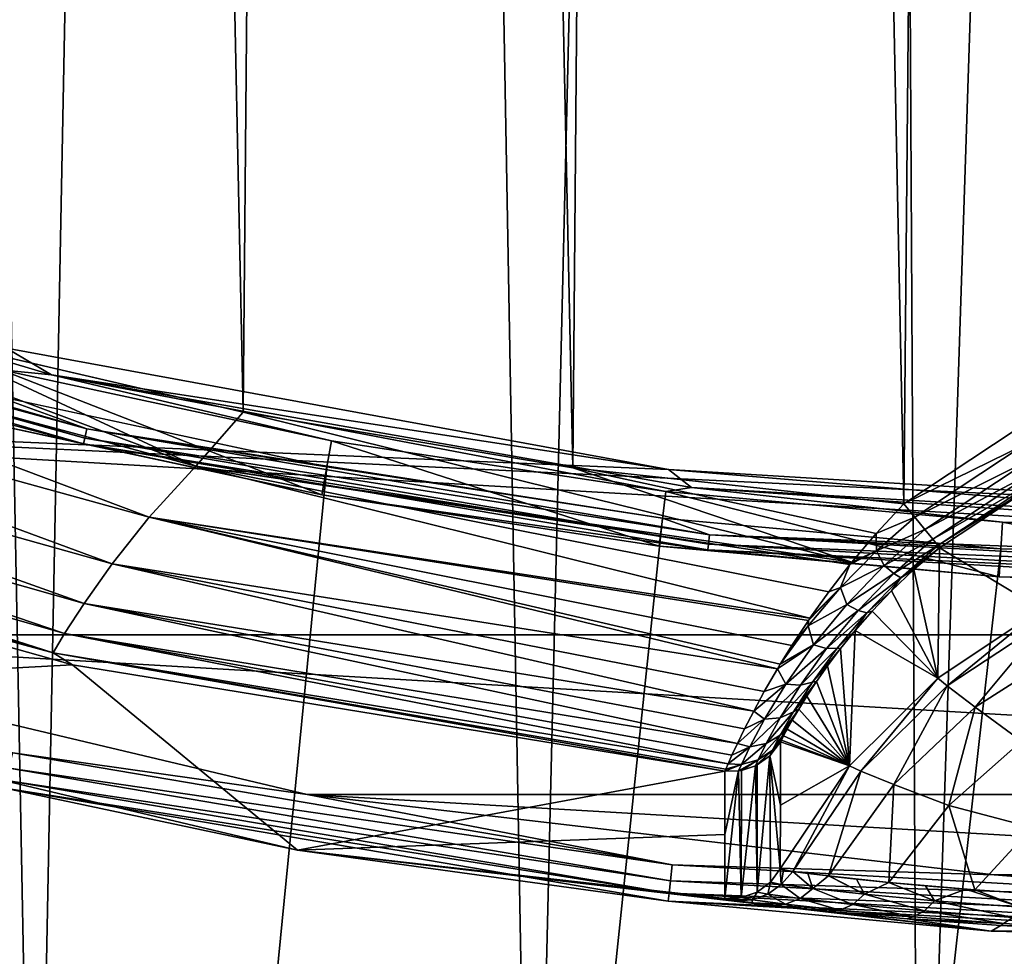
# Model space of a CAD drawing. Header units: metres. Extents: x -23 to 23, y -199 to 23.
# Tile 57 of 112: x -4.67 to -1.19, y -21.3 to -17.99. Entities that reach past the tile are written whole.
import ezdxf

# ---------------------------------------------------------------- set-up
doc = ezdxf.new("R2010")
doc.units = ezdxf.units.M
doc.layers.add('solid_509541_180_SW0001', color=7, linetype='CONTINUOUS')

msp = doc.modelspace()

# ---------------------------------------------------------------- linework, layer by layer
at = {"layer": 'solid_509541_180_SW0001'}
for points in [[(-1.74819, 23.491991), (-2.859766, -23.479029), (-3.714852, 23.464577)], [(-1.74819, 23.491991), (-1.491459, -23.494238), (-2.859766, -23.479029)], [(0.061175, 23.499964), (-1.491459, -23.494238), (-1.74819, 23.491991)], [(0.061175, 23.499964), (0.073769, -23.499956), (-1.491459, -23.494238)], [(-3.714852, 23.464577), (-4.618812, -23.445671), (-5.509747, 23.423)], [(-3.714852, 23.464577), (-2.859766, -23.479029), (-4.618812, -23.445671)], [(-5.509747, 23.423), (-4.618812, -23.445671), (-6.094612, -23.406151)], [(-1.18633, 19.724102, 298.149994), (-2.368447, 19.617294, 298.149994), (-1.543689, -19.699366, 298.149994)], [(-1.18633, 19.724102, 298.149994), (-1.543689, -19.699366, 298.149994), (-1.146719, -19.436798, 298.149994)], [(-2.368447, 19.617294, 298.149994), (-3.542108, 19.439686, 298.149994), (-2.71581, -19.57226, 298.149994)], [(-2.368447, 19.617294, 298.149994), (-2.71581, -19.57226, 298.149994), (-1.543689, -19.699366, 298.149994)], [(-3.542108, 19.439686, 298.149994), (-4.703059, 19.191902, 298.149994), (-3.882128, -19.374643, 298.149994)], [(-3.542108, 19.439686, 298.149994), (-3.882128, -19.374643, 298.149994), (-2.71581, -19.57226, 298.149994)], [(-4.703059, 19.191902, 298.149994), (-5.037351, -19.106861, 298.149994), (-3.882128, -19.374643, 298.149994)], [(19.316486, -4.761213, 243), (18.993776, -5.918785, 243), (-20.209421, -189, 243)], [(19.316486, -4.761213, 243), (-20.209421, -189, 243), (20.209421, -189, 243)], [(18.993776, -5.918785, 243), (18.601791, -7.054702, 243), (-20.209421, -189, 243)], [(18.601791, -7.054702, 243), (18.141941, -8.164902, 243), (-20.209421, -189, 243)], [(18.141941, -8.164902, 243), (17.615858, -9.2454, 243), (-20.209421, -189, 243)], [(17.615858, -9.2454, 243), (17.025412, -10.292294, 243), (-20.209421, -189, 243)], [(17.025412, -10.292294, 243), (16.372877, -11.301532, 243), (-20.209421, -189, 243)], [(16.372877, -11.301532, 243), (15.660671, -12.269428, 243), (-20.209421, -189, 243)], [(15.660671, -12.269428, 243), (14.891361, -13.19253, 243), (-20.209421, -189, 243)], [(14.891361, -13.19253, 243), (14.067702, -14.067531, 243), (-20.209421, -189, 243)], [(14.067702, -14.067531, 243), (13.192632, -14.891286, 243), (-20.209421, -189, 243)], [(13.192632, -14.891286, 243), (12.269317, -15.660772, 243), (-20.209421, -189, 243)], [(12.269317, -15.660772, 243), (11.301332, -16.373013, 243), (-20.209421, -189, 243)], [(11.301332, -16.373013, 243), (10.292202, -17.025454, 243), (-20.209421, -189, 243)], [(10.292202, -17.025454, 243), (9.245549, -17.61577, 243), (-20.209421, -189, 243)], [(9.245549, -17.61577, 243), (8.165118, -18.141846, 243), (-20.209421, -189, 243)], [(8.165118, -18.141846, 243), (7.054771, -18.601778, 243), (-20.209421, -189, 243)], [(7.054771, -18.601778, 243), (5.918605, -18.993841, 243), (-20.209421, -189, 243)], [(-6.763744, -18.583235, 246.983429), (-4.738529, -19.224968, 246.809937), (-4.560628, -19.242805, 246.983429)], [(-6.763744, -18.583235, 246.983429), (-4.560628, -19.242805, 246.983429), (-4.719639, -19.148418, 247.149994)], [(-6.315232, -18.956652, 298.125244), (-4.04939, -19.566278, 298.125244), (-6.175873, -18.769806, 298.149994)], [(-4.04939, -19.566278, 298.125244), (-5.037351, -19.106861, 298.149994), (-6.175873, -18.769806, 298.149994)], [(-6.594726, -18.846643, 243.031128), (-6.58379, -18.815392, 243.008087), (-4.435737, -19.434235, 243.008087)], [(-4.435737, -19.434235, 243.008087), (-6.58379, -18.815392, 243.008087), (-4.76099, -19.316536, 243)], [(-6.601764, -18.866756, 243.065384), (-6.594726, -18.846643, 243.031128), (-4.443105, -19.466515, 243.031128)], [(-4.443105, -19.466515, 243.031128), (-6.594726, -18.846643, 243.031128), (-4.435737, -19.434235, 243.008087)], [(-4.447846, -19.487289, 243.065384), (-5.948421, -19.089151, 243.10524), (-6.601764, -18.866756, 243.065384)], [(-4.447846, -19.487289, 243.065384), (-6.601764, -18.866756, 243.065384), (-4.443105, -19.466515, 243.031128)], [(-6.495884, -19.117865, 298.052094), (-4.214805, -19.74651, 298.052094), (-6.315232, -18.956652, 298.125244)], [(-4.214805, -19.74651, 298.052094), (-4.04939, -19.566278, 298.125244), (-6.315232, -18.956652, 298.125244)], [(5.918605, -18.993841, 243), (4.76099, -19.316536, 243), (-20.209421, -189, 243)], [(-4.447846, -19.487289, 243.065384), (-4.784994, -19.413481, 243.10524), (-5.948421, -19.089151, 243.10524)], [(-6.642089, -19.267576, 297.934174), (-4.346166, -19.911495, 297.934174), (-6.495884, -19.117865, 298.052094)], [(-4.346166, -19.911495, 297.934174), (-4.214805, -19.74651, 298.052094), (-6.495884, -19.117865, 298.052094)], [(-4.04939, -19.566278, 298.125244), (-3.882128, -19.374643, 298.149994), (-5.037351, -19.106861, 298.149994)], [(-4.719639, -19.148418, 247.149994), (-2.377264, -19.577684, 247.149994), (-8.339422, -19.325455, 247.149994)], [(-4.560628, -19.242805, 246.983429), (-2.377264, -19.577684, 247.149994), (-4.719639, -19.148418, 247.149994)], [(-4.738529, -19.224968, 246.809937), (-4.784994, -19.413481, 243.10524), (-3.604107, -19.666973, 243.10524)], [(-3.569109, -19.475998, 246.809937), (-4.738529, -19.224968, 246.809937), (-3.604107, -19.666973, 243.10524)], [(-4.560628, -19.242805, 246.983429), (-4.738529, -19.224968, 246.809937), (-3.569109, -19.475998, 246.809937)], [(-6.754419, -19.39608, 297.777344), (-4.445335, -20.051661, 297.777344), (-6.642089, -19.267576, 297.934174)], [(-4.445335, -20.051661, 297.777344), (-4.346166, -19.911495, 297.934174), (-6.642089, -19.267576, 297.934174)], [(-4.560628, -19.242805, 246.983429), (-3.569109, -19.475998, 246.809937), (-2.386666, -19.655964, 246.809937)], [(-4.560628, -19.242805, 246.983429), (-2.386666, -19.655964, 246.809937), (-2.295838, -19.642149, 246.983429)], [(-4.560628, -19.242805, 246.983429), (-2.295838, -19.642149, 246.983429), (-2.377264, -19.577684, 247.149994)], [(4.76099, -19.316536, 243), (3.586091, -19.568735, 243), (-20.209421, -189, 243)], [(-3.586091, -19.568735, 243), (-4.76099, -19.316536, 243), (-20.209421, -189, 243)], [(6.038818, -20.16313, 247.149994), (-6.038818, -20.16313, 247.149994), (-8.339422, -19.325455, 247.149994)], [(0, -19.721495, 247.149994), (6.038818, -20.16313, 247.149994), (-8.339422, -19.325455, 247.149994)], [(-2.377264, -19.577684, 247.149994), (0, -19.721495, 247.149994), (-8.339422, -19.325455, 247.149994)], [(-4.435737, -19.434235, 243.008087), (-4.76099, -19.316536, 243), (-3.586091, -19.568735, 243)], [(-6.833568, -19.495068, 297.589386), (-4.514111, -20.158821, 297.589386), (-6.754419, -19.39608, 297.777344)], [(-4.514111, -20.158821, 297.589386), (-4.445335, -20.051661, 297.777344), (-6.754419, -19.39608, 297.777344)], [(-4.04939, -19.566278, 298.125244), (-1.728618, -19.906149, 298.125214), (-3.882128, -19.374643, 298.149994)], [(-1.728618, -19.906149, 298.125214), (-2.71581, -19.57226, 298.149994), (-3.882128, -19.374643, 298.149994)], [(-4.447846, -19.487289, 243.065384), (-3.604107, -19.666973, 243.10524), (-4.784994, -19.413481, 243.10524)], [(-4.443105, -19.466515, 243.031128), (-4.435737, -19.434235, 243.008087), (-2.231902, -19.808681, 243.008087)], [(-4.435737, -19.434235, 243.008087), (-3.586091, -19.568735, 243), (-2.39812, -19.749546, 243)], [(-2.231902, -19.808681, 243.008087), (-4.435737, -19.434235, 243.008087), (-2.39812, -19.749546, 243)], [(-1.117832, -19.490664, 298.140442), (-1.146719, -19.436798, 298.149994), (-1.543689, -19.699366, 298.149994)], [(-4.447846, -19.487289, 243.065384), (-4.443105, -19.466515, 243.031128), (-2.23561, -19.841583, 243.031128)], [(-2.23561, -19.841583, 243.031128), (-4.443105, -19.466515, 243.031128), (-2.231902, -19.808681, 243.008087)], [(-3.569109, -19.475998, 246.809937), (-3.604107, -19.666973, 243.10524), (-2.410069, -19.848703, 243.10524)], [(-2.386666, -19.655964, 246.809937), (-3.569109, -19.475998, 246.809937), (-2.410069, -19.848703, 243.10524)], [(-6.88069, -19.557987, 297.379608), (-4.554537, -20.226591, 297.379608), (-6.833568, -19.495068, 297.589386)], [(-4.554537, -20.226591, 297.379608), (-4.514111, -20.158821, 297.589386), (-6.833568, -19.495068, 297.589386)], [(-2.237995, -19.862759, 243.065384), (-3.604107, -19.666973, 243.10524), (-4.447846, -19.487289, 243.065384)], [(-2.237995, -19.862759, 243.065384), (-4.447846, -19.487289, 243.065384), (-2.23561, -19.841583, 243.031128)], [(-1.117832, -19.490664, 298.140442), (-1.543689, -19.699366, 298.149994), (-1.505042, -19.746992, 298.14035)], [(-1.117832, -19.490664, 298.140442), (-1.505042, -19.746992, 298.14035), (-1.091787, -19.53985, 298.112366)], [(-1.505042, -19.746992, 298.14035), (-1.469992, -19.790188, 298.112244), (-1.091787, -19.53985, 298.112366)], [(-1.091787, -19.53985, 298.112366), (-1.469992, -19.790188, 298.112244), (-1.071051, -19.579012, 298.068512)], [(3.586091, -19.568735, 243), (2.39812, -19.749546, 243), (-20.209421, -189, 243)], [(-2.39812, -19.749546, 243), (-3.586091, -19.568735, 243), (-20.209421, -189, 243)], [(-6.88069, -19.557987, 297.379608), (-6.738123, -19.635763, 297.15979), (-4.554537, -20.226591, 297.379608)], [(-4.214805, -19.74651, 298.052094), (-1.876603, -20.104013, 298.052032), (-4.04939, -19.566278, 298.125244)], [(-1.734796, -19.913795, 298.123322), (-1.728618, -19.906149, 298.125214), (-4.04939, -19.566278, 298.125244)], [(-1.810256, -20.011185, 298.092865), (-1.734796, -19.913795, 298.123322), (-4.04939, -19.566278, 298.125244)], [(-1.876603, -20.104013, 298.052032), (-1.810256, -20.011185, 298.092865), (-4.04939, -19.566278, 298.125244)], [(-1.64174, -19.804197, 298.143677), (-1.543689, -19.699366, 298.149994), (-2.71581, -19.57226, 298.149994)], [(-1.728618, -19.906149, 298.125214), (-1.64174, -19.804197, 298.143677), (-2.71581, -19.57226, 298.149994)], [(0, -19.775866, 246.983429), (0, -19.721495, 247.149994), (-2.377264, -19.577684, 247.149994)], [(-2.295838, -19.642149, 246.983429), (0, -19.775866, 246.983429), (-2.377264, -19.577684, 247.149994)], [(-1.469992, -19.790188, 298.112244), (-1.4421, -19.824562, 298.068359), (-1.071051, -19.579012, 298.068512)], [(-1.071051, -19.579012, 298.068512), (-1.4421, -19.824562, 298.068359), (-1.057639, -19.604342, 298.013153)], [(-1.4421, -19.824562, 298.068359), (-1.424077, -19.846773, 298.01297), (-1.057639, -19.604342, 298.013153)], [(-1.057639, -19.604342, 298.013153), (-1.424077, -19.846773, 298.01297), (-1.052606, -19.613251, 297.951721)], [(-1.424077, -19.846773, 298.01297), (-1.417674, -19.854664, 297.951508), (-1.052606, -19.613251, 297.951721)], [(-1.058091, -20.072037, 251.452591), (-1.052606, -19.613251, 297.951721), (-1.417674, -19.854664, 297.951508)], [(-4.486128, -20.269192, 297.15979), (-6.738123, -19.635763, 297.15979), (-6.094001, -20.355381, 247.351959)], [(-4.554537, -20.226591, 297.379608), (-6.738123, -19.635763, 297.15979), (-4.486128, -20.269192, 297.15979)], [(-2.295838, -19.642149, 246.983429), (-2.386666, -19.655964, 246.809937), (-1.195514, -19.764206, 246.809937)], [(-2.295838, -19.642149, 246.983429), (-1.195514, -19.764206, 246.809937), (0, -19.800329, 246.809937)], [(-2.295838, -19.642149, 246.983429), (0, -19.800329, 246.809937), (0, -19.775866, 246.983429)], [(-2.237995, -19.862759, 243.065384), (-2.410069, -19.848703, 243.10524), (-3.604107, -19.666973, 243.10524)], [(-2.386666, -19.655964, 246.809937), (-2.410069, -19.848703, 243.10524), (-1.207237, -19.958006, 243.10524)], [(-1.195514, -19.764206, 246.809937), (-2.386666, -19.655964, 246.809937), (-1.207237, -19.958006, 243.10524)], [(-1.505042, -19.746992, 298.14035), (-1.543689, -19.699366, 298.149994), (-1.64174, -19.804197, 298.143677)], [(2.39812, -19.749546, 243), (1.201424, -19.858311, 243), (-20.209421, -189, 243)], [(-1.201424, -19.858311, 243), (-2.39812, -19.749546, 243), (-20.209421, -189, 243)], [(-4.346166, -19.911495, 297.934174), (-1.991135, -20.282824, 297.934143), (-4.214805, -19.74651, 298.052094)], [(-1.881938, -20.111776, 298.048065), (-1.876603, -20.104013, 298.052032), (-4.214805, -19.74651, 298.052094)], [(-1.940271, -20.200264, 297.995819), (-1.881938, -20.111776, 298.048065), (-4.214805, -19.74651, 298.052094)], [(-1.981806, -20.267237, 297.946869), (-1.940271, -20.200264, 297.995819), (-4.214805, -19.74651, 298.052094)], [(-1.991135, -20.282824, 297.934143), (-1.981806, -20.267237, 297.946869), (-4.214805, -19.74651, 298.052094)], [(-2.231902, -19.808681, 243.008087), (-2.39812, -19.749546, 243), (-1.201424, -19.858311, 243)], [(-1.640949, -19.866159, 298.130554), (-1.505042, -19.746992, 298.14035), (-1.64174, -19.804197, 298.143677)], [(-1.640949, -19.866159, 298.130554), (-1.469992, -19.790188, 298.112244), (-1.505042, -19.746992, 298.14035)], [(-1.640949, -19.866159, 298.130554), (-1.613793, -19.91713, 298.100372), (-1.469992, -19.790188, 298.112244)], [(-1.613793, -19.91713, 298.100372), (-1.4421, -19.824562, 298.068359), (-1.469992, -19.790188, 298.112244)], [(-1.195514, -19.764206, 246.809937), (-1.207237, -19.958006, 243.10524), (0, -19.994486, 243.10524)], [(0, -19.800329, 246.809937), (-1.195514, -19.764206, 246.809937), (0, -19.994486, 243.10524)], [(-2.23561, -19.841583, 243.031128), (-2.231902, -19.808681, 243.008087), (0, -19.934021, 243.008087)], [(-2.231902, -19.808681, 243.008087), (-1.201424, -19.858311, 243), (0, -19.894623, 243)], [(0, -19.934021, 243.008087), (-2.231902, -19.808681, 243.008087), (0, -19.894623, 243)], [(-1.640949, -19.866159, 298.130554), (-1.64174, -19.804197, 298.143677), (-1.728618, -19.906149, 298.125214)], [(-1.613793, -19.91713, 298.100372), (-1.579544, -19.945648, 298.056793), (-1.4421, -19.824562, 298.068359)], [(-1.579544, -19.945648, 298.056793), (-1.424077, -19.846773, 298.01297), (-1.4421, -19.824562, 298.068359)], [(1.201424, -19.858311, 243), (0, -19.894623, 243), (-20.209421, -189, 243)], [(-1.201424, -19.858311, 243), (-20.209421, -189, 243), (0, -19.894623, 243)], [(-2.237995, -19.862759, 243.065384), (-1.207237, -19.958006, 243.10524), (-2.410069, -19.848703, 243.10524)], [(-2.237995, -19.862759, 243.065384), (-2.23561, -19.841583, 243.031128), (0, -19.967131, 243.031128)], [(0, -19.967131, 243.031128), (-2.23561, -19.841583, 243.031128), (0, -19.934021, 243.008087)], [(-1.579544, -19.945648, 298.056793), (-1.55503, -19.961813, 298.001831), (-1.424077, -19.846773, 298.01297)], [(-1.55503, -19.961813, 298.001831), (-1.417674, -19.854664, 297.951508), (-1.424077, -19.846773, 298.01297)], [(-1.55503, -19.961813, 298.001831), (-1.508356, -19.932381, 297.946045), (-1.417674, -19.854664, 297.951508)], [(-1.508356, -19.932381, 297.946045), (-1.424252, -20.31587, 251.454987), (-1.417674, -19.854664, 297.951508)], [(-1.424252, -20.31587, 251.454987), (-1.058091, -20.072037, 251.452591), (-1.417674, -19.854664, 297.951508)], [(0, -19.988441, 243.065384), (-1.207237, -19.958006, 243.10524), (-2.237995, -19.862759, 243.065384)], [(0, -19.988441, 243.065384), (-2.237995, -19.862759, 243.065384), (0, -19.967131, 243.031128)], [(-1.640949, -19.866159, 298.130554), (-1.768003, -19.995699, 298.0979), (-1.613793, -19.91713, 298.100372)], [(-1.640949, -19.866159, 298.130554), (-1.734796, -19.913795, 298.123322), (-1.768003, -19.995699, 298.0979)], [(-1.640949, -19.866159, 298.130554), (-1.728618, -19.906149, 298.125214), (-1.734796, -19.913795, 298.123322)], [(-4.445335, -20.051661, 297.777344), (-2.075632, -20.433348, 297.777344), (-4.346166, -19.911495, 297.934174)], [(-2.03801, -20.364058, 297.858185), (-1.991135, -20.282824, 297.934143), (-4.346166, -19.911495, 297.934174)], [(-2.075632, -20.433348, 297.777344), (-2.03801, -20.364058, 297.858185), (-4.346166, -19.911495, 297.934174)], [(-1.768003, -19.995699, 298.0979), (-1.734796, -19.913795, 298.123322), (-1.810256, -20.011185, 298.092865)], [(-1.768003, -19.995699, 298.0979), (-1.746556, -20.055212, 298.060791), (-1.613793, -19.91713, 298.100372)], [(-1.613793, -19.91713, 298.100372), (-1.746556, -20.055212, 298.060791), (-1.579544, -19.945648, 298.056793)], [(-1.746556, -20.055212, 298.060791), (-1.705947, -20.076368, 298.018494), (-1.579544, -19.945648, 298.056793)], [(-1.579544, -19.945648, 298.056793), (-1.705947, -20.076368, 298.018494), (-1.55503, -19.961813, 298.001831)], [(-1.705947, -20.076368, 298.018494), (-1.674802, -20.084656, 297.965149), (-1.55503, -19.961813, 298.001831)], [(-1.55503, -19.961813, 298.001831), (-1.674802, -20.084656, 297.965149), (-1.587332, -20.007435, 297.930664)], [(-1.508356, -19.932381, 297.946045), (-1.587332, -20.007435, 297.930664), (-1.424252, -20.31587, 251.454987)], [(-1.55503, -19.961813, 298.001831), (-1.587332, -20.007435, 297.930664), (-1.508356, -19.932381, 297.946045)], [(0, -19.988441, 243.065384), (0, -19.994486, 243.10524), (-1.207237, -19.958006, 243.10524)], [(-1.768003, -19.995699, 298.0979), (-1.882812, -20.131525, 298.037811), (-1.746556, -20.055212, 298.060791)], [(-1.768003, -19.995699, 298.0979), (-1.881938, -20.111776, 298.048065), (-1.882812, -20.131525, 298.037811)], [(-1.768003, -19.995699, 298.0979), (-1.876603, -20.104013, 298.052032), (-1.881938, -20.111776, 298.048065)], [(-1.768003, -19.995699, 298.0979), (-1.810256, -20.011185, 298.092865), (-1.876603, -20.104013, 298.052032)], [(-1.674802, -20.084656, 297.965149), (-1.656088, -20.079206, 297.906036), (-1.587332, -20.007435, 297.930664)], [(-1.587332, -20.007435, 297.930664), (-1.656088, -20.079206, 297.906036), (-1.424252, -20.31587, 251.454987)], [(-4.514111, -20.158821, 297.589386), (-2.133114, -20.54763, 297.589386), (-4.445335, -20.051661, 297.777344)], [(-2.107729, -20.495775, 297.686157), (-2.075632, -20.433348, 297.777344), (-4.445335, -20.051661, 297.777344)], [(-2.133114, -20.54763, 297.589386), (-2.107729, -20.495775, 297.686157), (-4.445335, -20.051661, 297.777344)], [(-1.882812, -20.131525, 298.037811), (-1.863968, -20.198645, 297.987915), (-1.746556, -20.055212, 298.060791)], [(-1.746556, -20.055212, 298.060791), (-1.863968, -20.198645, 297.987915), (-1.705947, -20.076368, 298.018494)], [(-1.863968, -20.198645, 297.987915), (-1.817418, -20.211203, 297.948395), (-1.705947, -20.076368, 298.018494)], [(-1.705947, -20.076368, 298.018494), (-1.817418, -20.211203, 297.948395), (-1.674802, -20.084656, 297.965149)], [(-1.817418, -20.211203, 297.948395), (-1.779996, -20.21007, 297.89856), (-1.674802, -20.084656, 297.965149)], [(-1.674802, -20.084656, 297.965149), (-1.779996, -20.21007, 297.89856), (-1.716039, -20.147411, 297.872925)], [(-1.656088, -20.079206, 297.906036), (-1.716039, -20.147411, 297.872925), (-1.424252, -20.31587, 251.454987)], [(-1.674802, -20.084656, 297.965149), (-1.716039, -20.147411, 297.872925), (-1.656088, -20.079206, 297.906036)], [(-1.390966, -20.344009, 251.03476), (-1.058091, -20.072037, 251.452591), (-1.424252, -20.31587, 251.454987)], [(-1.390966, -20.344009, 251.03476), (-1.032781, -20.107601, 251.03244), (-1.058091, -20.072037, 251.452591)], [(-1.882812, -20.131525, 298.037811), (-1.940271, -20.200264, 297.995819), (-1.981806, -20.267237, 297.946869)], [(-1.882812, -20.131525, 298.037811), (-1.981806, -20.267237, 297.946869), (-1.863968, -20.198645, 297.987915)], [(-1.882812, -20.131525, 298.037811), (-1.881938, -20.111776, 298.048065), (-1.940271, -20.200264, 297.995819)], [(-1.291695, -20.419336, 250.629425), (-1.032781, -20.107601, 251.03244), (-1.390966, -20.344009, 251.03476)], [(-1.291695, -20.419336, 250.629425), (-0.95737, -20.204964, 250.627319), (-1.032781, -20.107601, 251.03244)], [(3.656243, -20.728035, 247.149994), (-3.656243, -20.728035, 247.149994), (-6.038818, -20.16313, 247.149994)], [(-4.697423, -20.580753, 247.159851), (-6.038818, -20.16313, 247.149994), (-3.656243, -20.728035, 247.149994)], [(6.038818, -20.16313, 247.149994), (3.656243, -20.728035, 247.149994), (-6.038818, -20.16313, 247.149994)], [(-4.554537, -20.226591, 297.379608), (-2.166365, -20.619545, 297.379608), (-4.514111, -20.158821, 297.589386)], [(-2.152608, -20.589125, 297.486755), (-2.133114, -20.54763, 297.589386), (-4.514111, -20.158821, 297.589386)], [(-2.166365, -20.619545, 297.379608), (-2.152608, -20.589125, 297.486755), (-4.514111, -20.158821, 297.589386)], [(-1.779996, -20.21007, 297.89856), (-1.768366, -20.211872, 297.831757), (-1.716039, -20.147411, 297.872925)], [(-1.716039, -20.147411, 297.872925), (-1.768366, -20.211872, 297.831757), (-1.735966, -20.626289, 251.458023)], [(-1.716039, -20.147411, 297.872925), (-1.735966, -20.626289, 251.458023), (-1.424252, -20.31587, 251.454987)], [(-1.863968, -20.198645, 297.987915), (-1.981806, -20.267237, 297.946869), (-1.991135, -20.282824, 297.934143)], [(-1.863968, -20.198645, 297.987915), (-1.991135, -20.282824, 297.934143), (-1.961693, -20.33811, 297.87854)], [(-1.863968, -20.198645, 297.987915), (-1.961693, -20.33811, 297.87854), (-1.817418, -20.211203, 297.948395)], [(-1.127643, -20.5389, 250.253708), (-0.95737, -20.204964, 250.627319), (-1.291695, -20.419336, 250.629425)], [(-4.554537, -20.226591, 297.379608), (-4.486128, -20.269192, 297.15979), (-2.177165, -20.645227, 297.15979)], [(-2.17447, -20.638241, 297.270447), (-4.554537, -20.226591, 297.379608), (-2.177165, -20.645227, 297.15979)], [(-2.17447, -20.638241, 297.270447), (-2.166365, -20.619545, 297.379608), (-4.554537, -20.226591, 297.379608)], [(-1.961693, -20.33811, 297.87854), (-1.910099, -20.341558, 297.84375), (-1.817418, -20.211203, 297.948395)], [(-1.817418, -20.211203, 297.948395), (-1.910099, -20.341558, 297.84375), (-1.779996, -20.21007, 297.89856)], [(-1.910099, -20.341558, 297.84375), (-1.867323, -20.330286, 297.799835), (-1.779996, -20.21007, 297.89856)], [(-1.779996, -20.21007, 297.89856), (-1.867323, -20.330286, 297.799835), (-1.768366, -20.211872, 297.831757)], [(-1.867323, -20.330286, 297.799835), (-1.814015, -20.272427, 297.782806), (-1.768366, -20.211872, 297.831757)], [(-1.768366, -20.211872, 297.831757), (-1.814015, -20.272427, 297.782806), (-1.735966, -20.626289, 251.458023)], [(-4.486128, -20.269192, 297.15979), (-6.094001, -20.355381, 247.351959), (-3.68968, -20.925215, 247.351959)], [(-4.486128, -20.269192, 297.15979), (-3.68968, -20.925215, 247.351959), (-2.177165, -20.645227, 297.15979)], [(-1.867323, -20.330286, 297.799835), (-1.853555, -20.328619, 297.726318), (-1.814015, -20.272427, 297.782806)], [(-1.814015, -20.272427, 297.782806), (-1.853555, -20.328619, 297.726318), (-1.735966, -20.626289, 251.458023)], [(-1.961693, -20.33811, 297.87854), (-1.991135, -20.282824, 297.934143), (-2.03801, -20.364058, 297.858185)], [(-1.961693, -20.33811, 297.87854), (-2.03801, -20.364058, 297.858185), (-2.075632, -20.433348, 297.777344)], [(-1.961693, -20.33811, 297.87854), (-2.075632, -20.433348, 297.777344), (-2.036836, -20.462027, 297.734009)], [(-1.961693, -20.33811, 297.87854), (-2.036836, -20.462027, 297.734009), (-1.910099, -20.341558, 297.84375)], [(-2.036836, -20.462027, 297.734009), (-1.98144, -20.456928, 297.705902), (-1.910099, -20.341558, 297.84375)], [(-1.910099, -20.341558, 297.84375), (-1.98144, -20.456928, 297.705902), (-1.867323, -20.330286, 297.799835)], [(-1.98144, -20.456928, 297.705902), (-1.934648, -20.43605, 297.67041), (-1.867323, -20.330286, 297.799835)], [(-1.934648, -20.43605, 297.67041), (-1.887407, -20.379896, 297.662476), (-1.853555, -20.328619, 297.726318)], [(-1.867323, -20.330286, 297.799835), (-1.934648, -20.43605, 297.67041), (-1.853555, -20.328619, 297.726318)], [(-1.853555, -20.328619, 297.726318), (-1.887407, -20.379896, 297.662476), (-1.735966, -20.626289, 251.458023)], [(-1.696711, -20.645176, 251.03772), (-1.424252, -20.31587, 251.454987), (-1.735966, -20.626289, 251.458023)], [(-1.696711, -20.645176, 251.03772), (-1.390966, -20.344009, 251.03476), (-1.424252, -20.31587, 251.454987)], [(-1.579495, -20.69301, 250.632111), (-1.390966, -20.344009, 251.03476), (-1.696711, -20.645176, 251.03772)], [(-1.579495, -20.69301, 250.632111), (-1.291695, -20.419336, 250.629425), (-1.390966, -20.344009, 251.03476)], [(-4.72606, -20.706221, 247.289688), (-3.68968, -20.925215, 247.351959), (-6.094001, -20.355381, 247.351959)], [(-1.934648, -20.43605, 297.67041), (-1.91587, -20.425611, 297.591522), (-1.887407, -20.379896, 297.662476)], [(-1.887407, -20.379896, 297.662476), (-1.91587, -20.425611, 297.591522), (-1.735966, -20.626289, 251.458023)], [(-2.036836, -20.462027, 297.734009), (-2.075632, -20.433348, 297.777344), (-2.107729, -20.495775, 297.686157)], [(-1.98144, -20.456928, 297.705902), (-2.030952, -20.547333, 297.540283), (-1.934648, -20.43605, 297.67041)], [(-2.030952, -20.547333, 297.540283), (-1.981559, -20.51866, 297.515289), (-1.934648, -20.43605, 297.67041)], [(-1.981559, -20.51866, 297.515289), (-1.939104, -20.464964, 297.513916), (-1.91587, -20.425611, 297.591522)], [(-1.934648, -20.43605, 297.67041), (-1.981559, -20.51866, 297.515289), (-1.91587, -20.425611, 297.591522)], [(-1.91587, -20.425611, 297.591522), (-1.939104, -20.464964, 297.513916), (-1.735966, -20.626289, 251.458023)], [(-1.385285, -20.767452, 250.255951), (-1.291695, -20.419336, 250.629425), (-1.579495, -20.69301, 250.632111)], [(-1.385285, -20.767452, 250.255951), (-1.127643, -20.5389, 250.253708), (-1.291695, -20.419336, 250.629425)], [(-2.036836, -20.462027, 297.734009), (-2.107729, -20.495775, 297.686157), (-2.133114, -20.54763, 297.589386)], [(-2.036836, -20.462027, 297.734009), (-2.133114, -20.54763, 297.589386), (-2.088841, -20.559332, 297.560028)], [(-2.088841, -20.559332, 297.560028), (-2.030952, -20.547333, 297.540283), (-1.98144, -20.456928, 297.705902)], [(-2.036836, -20.462027, 297.734009), (-2.088841, -20.559332, 297.560028), (-1.98144, -20.456928, 297.705902)], [(-1.981559, -20.51866, 297.515289), (-1.957126, -20.496975, 297.430481), (-1.939104, -20.464964, 297.513916)], [(-1.939104, -20.464964, 297.513916), (-1.957126, -20.496975, 297.430481), (-1.735966, -20.626289, 251.458023)], [(-2.030952, -20.547333, 297.540283), (-2.059719, -20.605282, 297.355072), (-1.981559, -20.51866, 297.515289)], [(-2.059719, -20.605282, 297.355072), (-2.008942, -20.571552, 297.342041), (-1.981559, -20.51866, 297.515289)], [(-2.008942, -20.571552, 297.342041), (-1.969952, -20.520765, 297.342438), (-1.957126, -20.496975, 297.430481)], [(-1.981559, -20.51866, 297.515289), (-2.008942, -20.571552, 297.342041), (-1.957126, -20.496975, 297.430481)], [(-2.008942, -20.571552, 297.342041), (-1.977623, -20.535677, 297.251373), (-1.969952, -20.520765, 297.342438)], [(-1.969952, -20.520765, 297.342438), (-1.977623, -20.535677, 297.251373), (-1.735966, -20.626289, 251.458023)], [(-1.957126, -20.496975, 297.430481), (-1.969952, -20.520765, 297.342438), (-1.735966, -20.626289, 251.458023)], [(-2.088841, -20.559332, 297.560028), (-2.133114, -20.54763, 297.589386), (-2.152608, -20.589125, 297.486755)], [(-2.11896, -20.621744, 297.365326), (-2.059719, -20.605282, 297.355072), (-2.030952, -20.547333, 297.540283)], [(-2.088841, -20.559332, 297.560028), (-2.11896, -20.621744, 297.365326), (-2.030952, -20.547333, 297.540283)], [(-2.017916, -20.590832, 297.159271), (-1.980176, -20.541302, 297.158783), (-1.977623, -20.535677, 297.251373)], [(-2.008942, -20.571552, 297.342041), (-2.017916, -20.590832, 297.159271), (-1.977623, -20.535677, 297.251373)], [(-2.017916, -20.590832, 297.159271), (-1.980751, -20.766222, 274.325653), (-1.980176, -20.541302, 297.158783)], [(-1.980176, -20.541302, 297.158783), (-1.980751, -20.766222, 274.325653), (-1.735966, -20.626289, 251.458023)], [(-1.977623, -20.535677, 297.251373), (-1.980176, -20.541302, 297.158783), (-1.735966, -20.626289, 251.458023)], [(-1.090302, -20.844379, 249.922287), (-1.127643, -20.5389, 250.253708), (-1.385285, -20.767452, 250.255951)], [(-4.697423, -20.580753, 247.159851), (-2.363573, -20.977289, 247.159851), (-4.709904, -20.635439, 247.188583)], [(-4.697423, -20.580753, 247.159851), (-3.656243, -20.728035, 247.149994), (-2.363573, -20.977289, 247.159851)], [(-2.088841, -20.559332, 297.560028), (-2.152608, -20.589125, 297.486755), (-2.166365, -20.619545, 297.379608)], [(-2.088841, -20.559332, 297.560028), (-2.166365, -20.619545, 297.379608), (-2.11896, -20.621744, 297.365326)], [(-2.059719, -20.605282, 297.355072), (-2.069118, -20.626383, 297.159607), (-2.008942, -20.571552, 297.342041)], [(-2.008942, -20.571552, 297.342041), (-2.069118, -20.626383, 297.159607), (-2.062864, -20.623222, 297.159576)], [(-2.017916, -20.590832, 297.159271), (-2.062864, -20.623222, 297.159576), (-2.063869, -21.073412, 251.462418)], [(-2.017916, -20.590832, 297.159271), (-2.063869, -21.073412, 251.462418), (-2.016478, -21.038534, 251.462067)], [(-2.008942, -20.571552, 297.342041), (-2.062864, -20.623222, 297.159576), (-2.017916, -20.590832, 297.159271)], [(-2.017916, -20.590832, 297.159271), (-1.981315, -20.991428, 251.461609), (-1.980751, -20.766222, 274.325653)], [(-2.017916, -20.590832, 297.159271), (-2.016478, -21.038534, 251.462067), (-1.981315, -20.991428, 251.461609)], [(-2.11896, -20.621744, 297.365326), (-2.17447, -20.638241, 297.270447), (-2.177165, -20.645227, 297.15979)], [(-2.11896, -20.621744, 297.365326), (-2.177165, -20.645227, 297.15979), (-2.128779, -20.644444, 297.15979)], [(-2.11896, -20.621744, 297.365326), (-2.166365, -20.619545, 297.379608), (-2.17447, -20.638241, 297.270447)], [(-2.11896, -20.621744, 297.365326), (-2.128779, -20.644444, 297.15979), (-2.059719, -20.605282, 297.355072)], [(-2.059719, -20.605282, 297.355072), (-2.128779, -20.644444, 297.15979), (-2.118378, -20.642723, 297.15979)], [(-2.069118, -20.626383, 297.159607), (-2.118378, -20.642723, 297.15979), (-2.11936, -21.092987, 251.462616)], [(-2.069118, -20.626383, 297.159607), (-2.11936, -21.092987, 251.462616), (-2.063869, -21.073412, 251.462418)], [(-2.059719, -20.605282, 297.355072), (-2.118378, -20.642723, 297.15979), (-2.069118, -20.626383, 297.159607)], [(-2.062864, -20.623222, 297.159576), (-2.069118, -20.626383, 297.159607), (-2.063869, -21.073412, 251.462418)], [(-1.980751, -20.766222, 274.325653), (-1.981315, -20.991428, 251.461609), (-1.735966, -20.626289, 251.458023)], [(-1.937367, -21.000151, 251.035187), (-1.735966, -20.626289, 251.458023), (-1.981315, -20.991428, 251.461609)], [(-1.937367, -21.000151, 251.035187), (-1.696711, -20.645176, 251.03772), (-1.735966, -20.626289, 251.458023)], [(-4.709904, -20.635439, 247.188583), (-2.369853, -21.03303, 247.188583), (-4.719777, -20.678694, 247.233353)], [(-2.363573, -20.977289, 247.159851), (-2.369853, -21.03303, 247.188583), (-4.709904, -20.635439, 247.188583)], [(-2.177571, -20.869749, 274.379181), (-2.177165, -20.645227, 297.15979), (-3.68968, -20.925215, 247.351959)], [(-2.128779, -20.644444, 297.15979), (-2.177571, -20.869749, 274.379181), (-2.17797, -21.095587, 251.462631)], [(-2.128779, -20.644444, 297.15979), (-2.17797, -21.095587, 251.462631), (-2.11936, -21.092987, 251.462616)], [(-2.128779, -20.644444, 297.15979), (-2.177165, -20.645227, 297.15979), (-2.177571, -20.869749, 274.379181)], [(-2.118378, -20.642723, 297.15979), (-2.128779, -20.644444, 297.15979), (-2.11936, -21.092987, 251.462616)], [(-1.810547, -21.016417, 250.635223), (-1.696711, -20.645176, 251.03772), (-1.937367, -21.000151, 251.035187)], [(-1.810547, -21.016417, 250.635223), (-1.579495, -20.69301, 250.632111), (-1.696711, -20.645176, 251.03772)], [(-4.719777, -20.678694, 247.233353), (-2.374821, -21.077118, 247.233353), (-4.72606, -20.706221, 247.289688)], [(-2.369853, -21.03303, 247.188583), (-2.374821, -21.077118, 247.233353), (-4.719777, -20.678694, 247.233353)], [(-1.597542, -21.038965, 250.258514), (-1.579495, -20.69301, 250.632111), (-1.810547, -21.016417, 250.635223)], [(-1.597542, -21.038965, 250.258514), (-1.385285, -20.767452, 250.255951), (-1.579495, -20.69301, 250.632111)], [(-4.72606, -20.706221, 247.289688), (-2.377982, -21.105175, 247.289688), (-3.68968, -20.925215, 247.351959)], [(-2.374821, -21.077118, 247.233353), (-2.377982, -21.105175, 247.289688), (-4.72606, -20.706221, 247.289688)], [(1.224181, -21.01239, 247.149994), (-1.224181, -21.01239, 247.149994), (-3.656243, -20.728035, 247.149994)], [(-2.363573, -20.977289, 247.159851), (-3.656243, -20.728035, 247.149994), (-1.224181, -21.01239, 247.149994)], [(3.656243, -20.728035, 247.149994), (1.224181, -21.01239, 247.149994), (-3.656243, -20.728035, 247.149994)], [(-1.293347, -21.065172, 249.921326), (-1.385285, -20.767452, 250.255951), (-1.597542, -21.038965, 250.258514)], [(-1.293347, -21.065172, 249.921326), (-1.090302, -20.844379, 249.922287), (-1.385285, -20.767452, 250.255951)], [(-3.68968, -20.925215, 247.351959), (-2.17797, -21.095587, 251.462631), (-2.177571, -20.869749, 274.379181)], [(-1.035432, -21.082624, 249.728577), (-1.090302, -20.844379, 249.922287), (-1.293347, -21.065172, 249.921326)], [(-3.68968, -20.925215, 247.351959), (-2.167285, -21.098848, 251.243347), (-2.17797, -21.095587, 251.462631)], [(-3.68968, -20.925215, 247.351959), (-2.135356, -21.104242, 251.026428), (-2.167285, -21.098848, 251.243347)], [(-3.68968, -20.925215, 247.351959), (-1.235463, -21.212072, 247.351959), (-2.135356, -21.104242, 251.026428)], [(-2.377982, -21.105175, 247.289688), (-1.235463, -21.212072, 247.351959), (-3.68968, -20.925215, 247.351959)], [(-2.363573, -20.977289, 247.159851), (0, -21.110025, 247.159851), (-2.369853, -21.03303, 247.188583)], [(-2.363573, -20.977289, 247.159851), (-1.224181, -21.01239, 247.149994), (0, -21.110025, 247.159851)], [(-2.016478, -21.038534, 251.462067), (-1.978772, -21.046312, 251.063965), (-1.981315, -20.991428, 251.461609)], [(-1.97061, -20.994635, 251.250153), (-1.937367, -21.000151, 251.035187), (-1.981315, -20.991428, 251.461609)], [(-1.978772, -21.046312, 251.063965), (-1.97061, -20.994635, 251.250153), (-1.981315, -20.991428, 251.461609)], [(-1.978772, -21.046312, 251.063965), (-1.937367, -21.000151, 251.035187), (-1.97061, -20.994635, 251.250153)], [(-1.978772, -21.046312, 251.063965), (-1.866753, -21.061111, 250.680206), (-1.937367, -21.000151, 251.035187)], [(-1.884012, -21.007458, 250.831635), (-1.810547, -21.016417, 250.635223), (-1.937367, -21.000151, 251.035187)], [(-1.866753, -21.061111, 250.680206), (-1.884012, -21.007458, 250.831635), (-1.937367, -21.000151, 251.035187)], [(-1.866753, -21.061111, 250.680206), (-1.810547, -21.016417, 250.635223), (-1.884012, -21.007458, 250.831635)], [(-2.369853, -21.03303, 247.188583), (0, -21.166119, 247.188583), (-2.374821, -21.077118, 247.233353)], [(0, -21.110025, 247.159851), (0, -21.166119, 247.188583), (-2.369853, -21.03303, 247.188583)], [(-2.063869, -21.073412, 251.462418), (-2.025383, -21.08135, 251.056076), (-2.016478, -21.038534, 251.462067)], [(-2.025383, -21.08135, 251.056076), (-1.978772, -21.046312, 251.063965), (-2.016478, -21.038534, 251.462067)], [(-1.866753, -21.061111, 250.680206), (-1.683844, -21.081202, 250.324844), (-1.810547, -21.016417, 250.635223)], [(-1.712059, -21.027348, 250.437714), (-1.810547, -21.016417, 250.635223), (-1.807774, -21.016747, 250.62883)], [(-1.683844, -21.081202, 250.324844), (-1.807774, -21.016747, 250.62883), (-1.810547, -21.016417, 250.635223)], [(-1.712059, -21.027348, 250.437714), (-1.597542, -21.038965, 250.258514), (-1.810547, -21.016417, 250.635223)], [(-1.683844, -21.081202, 250.324844), (-1.712059, -21.027348, 250.437714), (-1.807774, -21.016747, 250.62883)], [(-1.683844, -21.081202, 250.324844), (-1.597542, -21.038965, 250.258514), (-1.712059, -21.027348, 250.437714)], [(-1.683844, -21.081202, 250.324844), (-1.435884, -21.104019, 250.011337), (-1.597542, -21.038965, 250.258514)], [(-1.325404, -21.062666, 249.950256), (-1.597542, -21.038965, 250.258514), (-1.467508, -21.051031, 250.095215)], [(-1.435884, -21.104019, 250.011337), (-1.467508, -21.051031, 250.095215), (-1.597542, -21.038965, 250.258514)], [(-1.325404, -21.062666, 249.950256), (-1.293347, -21.065172, 249.921326), (-1.597542, -21.038965, 250.258514)], [(0, -21.110025, 247.159851), (-1.224181, -21.01239, 247.149994), (1.224181, -21.01239, 247.149994)], [(-2.374821, -21.077118, 247.233353), (0, -21.210485, 247.233353), (-2.377982, -21.105175, 247.289688)], [(0, -21.166119, 247.188583), (0, -21.210485, 247.233353), (-2.374821, -21.077118, 247.233353)], [(-2.11936, -21.092987, 251.462616), (-2.079921, -21.101124, 251.046219), (-2.063869, -21.073412, 251.462418)], [(-2.079921, -21.101124, 251.046219), (-2.025383, -21.08135, 251.056076), (-2.063869, -21.073412, 251.462418)], [(-2.025383, -21.08135, 251.056076), (-1.911009, -21.09646, 250.664261), (-1.978772, -21.046312, 251.063965)], [(-1.911009, -21.09646, 250.664261), (-1.866753, -21.061111, 250.680206), (-1.978772, -21.046312, 251.063965)], [(-1.911009, -21.09646, 250.664261), (-1.724153, -21.116983, 250.301239), (-1.866753, -21.061111, 250.680206)], [(-1.724153, -21.116983, 250.301239), (-1.683844, -21.081202, 250.324844), (-1.866753, -21.061111, 250.680206)], [(-1.435884, -21.104019, 250.011337), (-1.325404, -21.062666, 249.950256), (-1.467508, -21.051031, 250.095215)], [(-1.435884, -21.104019, 250.011337), (-1.131277, -21.126486, 249.752167), (-1.325404, -21.062666, 249.950256)], [(-1.131277, -21.126486, 249.752167), (-1.293347, -21.065172, 249.921326), (-1.325404, -21.062666, 249.950256)], [(-1.131277, -21.126486, 249.752167), (-1.035432, -21.082624, 249.728577), (-1.293347, -21.065172, 249.921326)], [(-2.377982, -21.105175, 247.289688), (0, -21.23872, 247.289688), (-1.235463, -21.212072, 247.351959)], [(0, -21.210485, 247.233353), (0, -21.23872, 247.289688), (-2.377982, -21.105175, 247.289688)], [(-2.11936, -21.092987, 251.462616), (-2.17797, -21.095587, 251.462631), (-2.167285, -21.098848, 251.243347)], [(-2.11936, -21.092987, 251.462616), (-2.167285, -21.098848, 251.243347), (-2.079921, -21.101124, 251.046219)], [(-2.079921, -21.101124, 251.046219), (-2.167285, -21.098848, 251.243347), (-2.135356, -21.104242, 251.026428)], [(-2.079921, -21.101124, 251.046219), (-2.135356, -21.104242, 251.026428), (-2.082522, -21.111614, 250.813858)], [(-1.235463, -21.212072, 247.351959), (-2.082522, -21.111614, 250.813858), (-2.135356, -21.104242, 251.026428)], [(-2.079921, -21.101124, 251.046219), (-2.082522, -21.111614, 250.813858), (-1.96269, -21.11661, 250.644623)], [(-1.235463, -21.212072, 247.351959), (-2.009344, -21.120735, 250.607803), (-2.082522, -21.111614, 250.813858)], [(-1.96269, -21.11661, 250.644623), (-2.082522, -21.111614, 250.813858), (-2.009344, -21.120735, 250.607803)], [(-2.079921, -21.101124, 251.046219), (-1.96269, -21.11661, 250.644623), (-2.025383, -21.08135, 251.056076)], [(-1.96269, -21.11661, 250.644623), (-1.911009, -21.09646, 250.664261), (-2.025383, -21.08135, 251.056076)], [(-1.96269, -21.11661, 250.644623), (-1.771085, -21.137655, 250.272385), (-1.911009, -21.09646, 250.664261)], [(-1.771085, -21.137655, 250.272385), (-1.724153, -21.116983, 250.301239), (-1.911009, -21.09646, 250.664261)], [(-1.724153, -21.116983, 250.301239), (-1.470657, -21.140312, 249.980743), (-1.683844, -21.081202, 250.324844)], [(-1.470657, -21.140312, 249.980743), (-1.435884, -21.104019, 250.011337), (-1.683844, -21.081202, 250.324844)], [(-1.470657, -21.140312, 249.980743), (-1.158994, -21.163298, 249.715576), (-1.435884, -21.104019, 250.011337)], [(-1.158994, -21.163298, 249.715576), (-1.131277, -21.126486, 249.752167), (-1.435884, -21.104019, 250.011337)], [(-1.96269, -21.11661, 250.644623), (-2.009344, -21.120735, 250.607803), (-1.916579, -21.131298, 250.410355)], [(-1.235463, -21.212072, 247.351959), (-1.916579, -21.131298, 250.410355), (-2.009344, -21.120735, 250.607803)], [(-1.96269, -21.11661, 250.644623), (-1.916579, -21.131298, 250.410355), (-1.771085, -21.137655, 250.272385)], [(-1.235463, -21.212072, 247.351959), (-1.805211, -21.142942, 250.22345), (-1.916579, -21.131298, 250.410355)], [(-1.771085, -21.137655, 250.272385), (-1.916579, -21.131298, 250.410355), (-1.805211, -21.142942, 250.22345)], [(-1.771085, -21.137655, 250.272385), (-1.805211, -21.142942, 250.22345), (-1.511001, -21.161589, 249.943558)], [(-1.235463, -21.212072, 247.351959), (-1.531912, -21.167789, 249.888733), (-1.805211, -21.142942, 250.22345)], [(-1.511001, -21.161589, 249.943558), (-1.805211, -21.142942, 250.22345), (-1.531912, -21.167789, 249.888733)], [(-1.771085, -21.137655, 250.272385), (-1.511001, -21.161589, 249.943558), (-1.724153, -21.116983, 250.301239)], [(-1.511001, -21.161589, 249.943558), (-1.470657, -21.140312, 249.980743), (-1.724153, -21.116983, 250.301239)], [(-1.511001, -21.161589, 249.943558), (-1.19104, -21.185186, 249.671341), (-1.470657, -21.140312, 249.980743)], [(-1.19104, -21.185186, 249.671341), (-1.158994, -21.163298, 249.715576), (-1.470657, -21.140312, 249.980743)], [(-1.511001, -21.161589, 249.943558), (-1.531912, -21.167789, 249.888733), (-1.19104, -21.185186, 249.671341)], [(-1.235463, -21.212072, 247.351959), (-1.200858, -21.191828, 249.615997), (-1.531912, -21.167789, 249.888733)], [(-1.19104, -21.185186, 249.671341), (-1.531912, -21.167789, 249.888733), (-1.200858, -21.191828, 249.615997)], [(-1.19104, -21.185186, 249.671341), (-1.200858, -21.191828, 249.615997), (-0.822762, -21.205107, 249.467422)], [(-1.19104, -21.185186, 249.671341), (-0.822762, -21.205107, 249.467422), (-1.158994, -21.163298, 249.715576)], [(-1.235463, -21.212072, 247.351959), (1.235463, -21.212072, 247.351959), (-1.200858, -21.191828, 249.615997)], [(0, -21.23872, 247.289688), (1.235463, -21.212072, 247.351959), (-1.235463, -21.212072, 247.351959)], [(1.235463, -21.212072, 247.351959), (-0.825131, -21.211754, 249.414673), (-1.200858, -21.191828, 249.615997)], [(-0.822762, -21.205107, 249.467422), (-1.200858, -21.191828, 249.615997), (-0.825131, -21.211754, 249.414673)]]:
    msp.add_3dface(points, dxfattribs=at)

doc.saveas('drawing.dxf')
